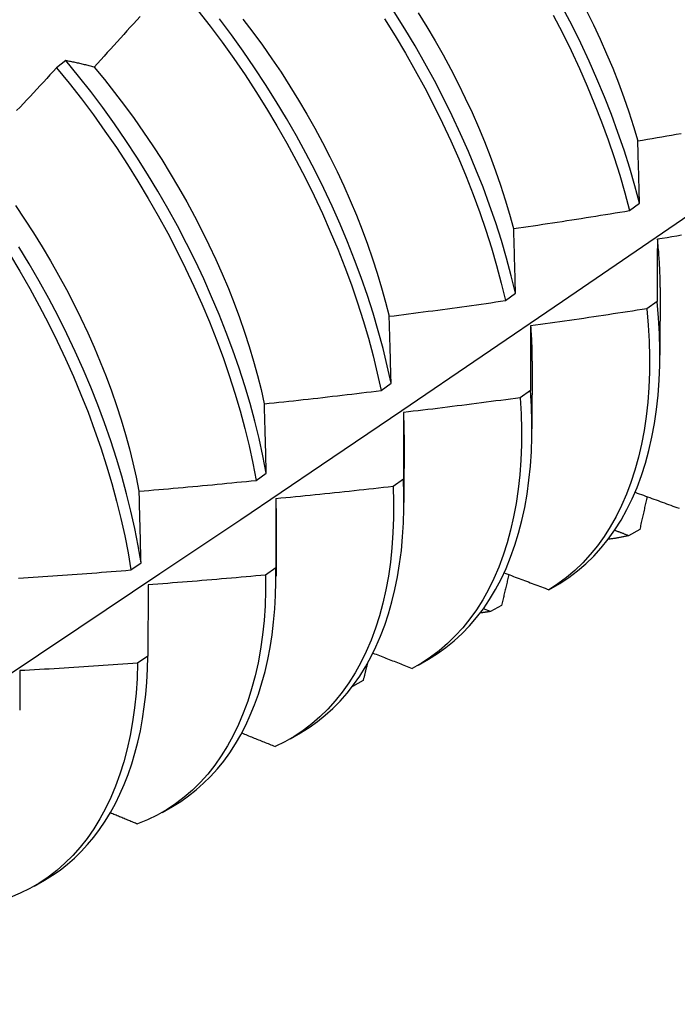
# Model space of a CAD drawing. Header units: inches. Extents: x 22 to 608, y 66 to 280.
# Tile 78 of 119: x 543.267 to 543.446, y 247.138 to 247.406. Entities that reach past the tile are written whole.
import ezdxf

# ---------------------------------------------------------------- set-up
doc = ezdxf.new("R2010")
doc.units = ezdxf.units.IN
doc.header["$MEASUREMENT"] = 0
doc.layers.add('Visible Edges(ANSI)', color=7, linetype='Continuous', lineweight=25)

msp = doc.modelspace()

# ---------------------------------------------------------------- linework, layer by layer
at = {"layer": 'Visible Edges(ANSI)'}
for p, q in [((543.27975, 247.39511), (543.2772, 247.39318)), ((543.43299, 247.35433), (543.43571, 247.35631)), ((543.44128, 247.3334), (543.44125, 247.31496)), ((543.39927, 247.32983), (543.40199, 247.33181)), ((543.44051, 247.32958), (543.43773, 247.32762)), ((543.40648, 247.31336), (543.40645, 247.29492)), ((543.36542, 247.30536), (543.36816, 247.30733)), ((543.40607, 247.30536), (543.40328, 247.30341)), ((543.37168, 247.29332), (543.37165, 247.27489)), ((543.33147, 247.28093), (543.33421, 247.2829)), ((543.37151, 247.28121), (543.36872, 247.27926)), ((543.33688, 247.27329), (543.33686, 247.25485)), ((543.43577, 247.26755), (543.43274, 247.26588)), ((543.29739, 247.25655), (543.30015, 247.25851)), ((543.33684, 247.25712), (543.33403, 247.25518)), ((543.30208, 247.25251), (543.30204, 247.23311)), ((543.41107, 247.25118), (543.41408, 247.25291)), ((543.39819, 247.24692), (543.39515, 247.24526)), ((543.39515, 247.24526), (543.39325, 247.24602)), ((543.30204, 247.23311), (543.29923, 247.23117)), ((543.3755, 247.23068), (543.37832, 247.2323)), ((543.36054, 247.22645), (543.35764, 247.22487)), ((543.34071, 247.21064), (543.34352, 247.21226)), ((543.30591, 247.19061), (543.30872, 247.19222)), ((543.27111, 247.17057), (543.27392, 247.17219))]:
    msp.add_line(p, q, dxfattribs=at)
at = {"layer": 'Visible Edges(ANSI)', "flags": 128}
for points in [[(543.31561, 247.40878), (543.31894, 247.40451), (543.32218, 247.40015), (543.32535, 247.39572), (543.32843, 247.39123), (543.33141, 247.38667), (543.3343, 247.38206), (543.33709, 247.37739), (543.33979, 247.37268), (543.34238, 247.36793), (543.34486, 247.36315), (543.34723, 247.35834), (543.34949, 247.3535), (543.35163, 247.34866), (543.35366, 247.3438), (543.35557, 247.33894), (543.35736, 247.33409), (543.35902, 247.32924), (543.36056, 247.32441), (543.36197, 247.3196), (543.36325, 247.31482), (543.3644, 247.31007), (543.36542, 247.30536)], [(543.40199, 247.33181), (543.40084, 247.33656), (543.39956, 247.34134), (543.39814, 247.34615), (543.3966, 247.35098), (543.39494, 247.35583), (543.39315, 247.36068), (543.39124, 247.36554), (543.38921, 247.3704), (543.38706, 247.37524), (543.3848, 247.38007), (543.38243, 247.38488), (543.37994, 247.38967), (543.37735, 247.39442), (543.37466, 247.39913), (543.37186, 247.40379), (543.36897, 247.40841)], [(543.37548, 247.40814), (543.37783, 247.40435), (543.3801, 247.40052), (543.38228, 247.39666), (543.38439, 247.39278), (543.3864, 247.38887), (543.38833, 247.38493), (543.39016, 247.38099), (543.3919, 247.37703), (543.39355, 247.37307), (543.39511, 247.3691), (543.39657, 247.36514), (543.39793, 247.36119), (543.3992, 247.35725), (543.40037, 247.35332), (543.40144, 247.34942)], [(543.41227, 247.40744), (543.41474, 247.40265), (543.4171, 247.39784), (543.41935, 247.39301), (543.42148, 247.38816), (543.42349, 247.3833), (543.42539, 247.37844), (543.42716, 247.37359), (543.42881, 247.36874), (543.43033, 247.36392), (543.43172, 247.35911), (543.43299, 247.35433)], [(543.43571, 247.35631), (543.43443, 247.36109), (543.43303, 247.3659), (543.4315, 247.37073), (543.42984, 247.37558), (543.42806, 247.38043), (543.42615, 247.38529), (543.42413, 247.39015), (543.42199, 247.395), (543.41974, 247.39983), (543.41737, 247.40464), (543.41489, 247.40942)], [(543.42122, 247.40881), (543.42315, 247.40488), (543.425, 247.40093), (543.42675, 247.39698), (543.42841, 247.39302), (543.42997, 247.38906), (543.43143, 247.3851), (543.43279, 247.38115), (543.43405, 247.37721), (543.43522, 247.37329)], [(543.2999, 247.40714), (543.29901, 247.40615), (543.29812, 247.40516), (543.29723, 247.40418), (543.29634, 247.40319), (543.29545, 247.4022), (543.29456, 247.40122), (543.29367, 247.40023), (543.29278, 247.39925), (543.29188, 247.39827), (543.29099, 247.39729), (543.2901, 247.39631), (543.2892, 247.39533), (543.2883, 247.39435), (543.28741, 247.39337)], [(543.36816, 247.30733), (543.36713, 247.31205), (543.36597, 247.3168), (543.36468, 247.32158), (543.36326, 247.3264), (543.36171, 247.33123), (543.36004, 247.33608), (543.35824, 247.34093), (543.35632, 247.34579), (543.35429, 247.35065), (543.35213, 247.35549), (543.34986, 247.36032), (543.34748, 247.36513), (543.34499, 247.36991), (543.3424, 247.37466), (543.3397, 247.37937), (543.3369, 247.38403), (543.334, 247.38864), (543.33101, 247.39319), (543.32792, 247.39768), (543.32475, 247.4021), (543.3215, 247.40645)], [(543.32783, 247.40642), (543.33053, 247.40289), (543.33317, 247.39929), (543.33573, 247.39564), (543.33822, 247.39194), (543.34064, 247.38819), (543.34298, 247.3844), (543.34524, 247.38057), (543.34742, 247.37671), (543.34952, 247.37282), (543.35153, 247.3689), (543.35346, 247.36497), (543.3553, 247.36102), (543.35705, 247.35706), (543.35871, 247.35309), (543.36027, 247.34912), (543.36175, 247.34516), (543.36312, 247.34121), (543.3644, 247.33727), (543.36558, 247.33334), (543.36666, 247.32944), (543.36763, 247.32557)], [(543.36638, 247.40644), (543.36927, 247.40182), (543.37206, 247.39715), (543.37474, 247.39244), (543.37732, 247.38769), (543.3798, 247.3829), (543.38217, 247.37809), (543.38442, 247.37326), (543.38656, 247.36841), (543.38858, 247.36355), (543.39048, 247.35869), (543.39226, 247.35384), (543.39391, 247.34899), (543.39544, 247.34416), (543.39685, 247.33935), (543.39812, 247.33457), (543.39927, 247.32983)], [(543.28741, 247.39337), (543.28708, 247.39345), (543.28675, 247.39353), (543.28643, 247.39361), (543.2861, 247.39369), (543.28578, 247.39377), (543.28545, 247.39385), (543.28513, 247.39393), (543.28481, 247.39401), (543.28448, 247.39408), (543.28416, 247.39416), (543.28384, 247.39423), (543.28352, 247.3943), (543.28321, 247.39438), (543.28289, 247.39445), (543.28257, 247.39452), (543.28226, 247.39459), (543.28194, 247.39466), (543.28163, 247.39472), (543.28131, 247.39479), (543.281, 247.39486), (543.28069, 247.39492), (543.28037, 247.39499), (543.28006, 247.39505), (543.27975, 247.39511)], [(543.33421, 247.2829), (543.33331, 247.28757), (543.33227, 247.29229), (543.3311, 247.29704), (543.3298, 247.30183), (543.32837, 247.30664), (543.32681, 247.31148), (543.32513, 247.31632), (543.32333, 247.32118), (543.32141, 247.32604), (543.31936, 247.33089), (543.3172, 247.33574), (543.31493, 247.34057), (543.31254, 247.34538), (543.31004, 247.35015), (543.30744, 247.3549), (543.30474, 247.3596), (543.30193, 247.36426), (543.29903, 247.36887), (543.29603, 247.37342), (543.29294, 247.37791), (543.28976, 247.38233), (543.2865, 247.38667), (543.28317, 247.39093), (543.27975, 247.39511)], [(543.2772, 247.39318), (543.2763, 247.3922), (543.2754, 247.39123), (543.2745, 247.39025), (543.2736, 247.38928), (543.27269, 247.38831), (543.27179, 247.38734), (543.27088, 247.38636), (543.26998, 247.38539), (543.26907, 247.38442), (543.26816, 247.38346), (543.26725, 247.38249), (543.26634, 247.38152)], [(543.2772, 247.39318), (543.28061, 247.38899), (543.28394, 247.38472), (543.2872, 247.38037), (543.29036, 247.37595), (543.29345, 247.37146), (543.29644, 247.3669), (543.29933, 247.36229), (543.30213, 247.35763), (543.30483, 247.35292), (543.30743, 247.34817), (543.30991, 247.34339), (543.31229, 247.33858), (543.31456, 247.33375), (543.31671, 247.32891), (543.31875, 247.32405), (543.32066, 247.31919), (543.32246, 247.31434), (543.32413, 247.30949), (543.32567, 247.30466), (543.32709, 247.29985), (543.32838, 247.29506), (543.32954, 247.29031), (543.33057, 247.2856), (543.33147, 247.28093)], [(543.2874, 247.39336), (543.29022, 247.38995), (543.29298, 247.38647), (543.29567, 247.38293), (543.2983, 247.37933), (543.30086, 247.37568), (543.30335, 247.37197), (543.30577, 247.36822), (543.30811, 247.36442), (543.31038, 247.36059), (543.31257, 247.35673), (543.31467, 247.35284), (543.3167, 247.34892), (543.31863, 247.34499), (543.32048, 247.34104), (543.32224, 247.33708), (543.32391, 247.33312), (543.32548, 247.32916), (543.32695, 247.3252), (543.32833, 247.32125), (543.3296, 247.31731), (543.33077, 247.31339), (543.33184, 247.30949), (543.33281, 247.30562), (543.33367, 247.30178)], [(543.43525, 247.37328), (543.43656, 247.3735), (543.43787, 247.37372), (543.43918, 247.37394), (543.44048, 247.37416), (543.44179, 247.37439), (543.4431, 247.37462), (543.44441, 247.37484), (543.44571, 247.37507), (543.44702, 247.3753)], [(543.43571, 247.35631), (543.43569, 247.35703), (543.43567, 247.35775), (543.43565, 247.35846), (543.43563, 247.35918), (543.43561, 247.35989), (543.43559, 247.36061), (543.43558, 247.36132), (543.43556, 247.36203), (543.43554, 247.36274), (543.43552, 247.36345), (543.4355, 247.36416), (543.43548, 247.36487), (543.43546, 247.36557), (543.43544, 247.36628), (543.43542, 247.36698), (543.4354, 247.36769), (543.43538, 247.36839), (543.43536, 247.36909), (543.43534, 247.36979), (543.43533, 247.37049), (543.43531, 247.37119), (543.43529, 247.37188), (543.43527, 247.37258), (543.43525, 247.37328)], [(543.12803, 247.13839), (543.15033, 247.15293), (543.17259, 247.1675), (543.19481, 247.1821), (543.21698, 247.19673), (543.23912, 247.21139), (543.26122, 247.22608), (543.28327, 247.2408), (543.30529, 247.25555), (543.32727, 247.27032), (543.3492, 247.28512), (543.3711, 247.29995), (543.39295, 247.31479), (543.41477, 247.32966), (543.43654, 247.34455), (543.45828, 247.35946)], [(543.26601, 247.35568), (543.26851, 247.35198), (543.27093, 247.34823), (543.27329, 247.34444), (543.27556, 247.34062), (543.27775, 247.33676), (543.27987, 247.33287), (543.28189, 247.32896), (543.28383, 247.32503), (543.28567, 247.32109), (543.28743, 247.31713), (543.28908, 247.31317), (543.29065, 247.30921), (543.29211, 247.30525), (543.29348, 247.3013), (543.29475, 247.29736), (543.29592, 247.29344), (543.29699, 247.28953), (543.29796, 247.28566), (543.29883, 247.28181), (543.2996, 247.278)], [(543.4015, 247.34941), (543.40281, 247.3496), (543.40413, 247.3498), (543.40544, 247.34999), (543.40676, 247.35019), (543.40807, 247.35038), (543.40938, 247.35058), (543.4107, 247.35078), (543.41201, 247.35098), (543.41332, 247.35118), (543.41463, 247.35139), (543.41595, 247.35159), (543.41726, 247.35179), (543.41857, 247.352), (543.41988, 247.35221), (543.4212, 247.35241), (543.42251, 247.35262), (543.42382, 247.35283), (543.42513, 247.35304), (543.42644, 247.35325), (543.42775, 247.35347), (543.42906, 247.35368), (543.43037, 247.3539), (543.43168, 247.35411), (543.43299, 247.35433)], [(543.40199, 247.33181), (543.40197, 247.33255), (543.40195, 247.33329), (543.40193, 247.33404), (543.40191, 247.33478), (543.40189, 247.33552), (543.40187, 247.33626), (543.40185, 247.337), (543.40183, 247.33774), (543.40181, 247.33848), (543.40179, 247.33921), (543.40177, 247.33995), (543.40175, 247.34068), (543.40173, 247.34141), (543.40171, 247.34215), (543.40169, 247.34288), (543.40167, 247.34361), (543.40164, 247.34434), (543.40162, 247.34506), (543.4016, 247.34579), (543.40158, 247.34652), (543.40156, 247.34724), (543.40154, 247.34796), (543.40152, 247.34869), (543.4015, 247.34941)], [(543.44051, 247.34655), (543.44057, 247.34599), (543.44063, 247.34543), (543.44068, 247.34487), (543.44073, 247.34431), (543.44078, 247.34375), (543.44083, 247.34319), (543.44087, 247.34264), (543.44091, 247.34208), (543.44095, 247.34153), (543.44099, 247.34098), (543.44102, 247.34043), (543.44105, 247.33988), (543.44108, 247.33933), (543.44111, 247.33879), (543.44113, 247.33824), (543.44116, 247.3377), (543.44118, 247.33716), (543.44119, 247.33662), (543.44121, 247.33608), (543.44122, 247.33555), (543.44123, 247.33501), (543.44123, 247.33448), (543.44124, 247.33395), (543.44124, 247.33342)], [(543.44057, 247.34653), (543.44056, 247.34583), (543.44056, 247.34514), (543.44056, 247.34444), (543.44055, 247.34374), (543.44055, 247.34304), (543.44055, 247.34234), (543.44054, 247.34164), (543.44054, 247.34094), (543.44054, 247.34024), (543.44053, 247.33954), (543.44053, 247.33883), (543.44053, 247.33813), (543.44053, 247.33742), (543.44053, 247.33671), (543.44052, 247.336), (543.44052, 247.33529), (543.44052, 247.33458), (543.44052, 247.33387), (543.44052, 247.33316), (543.44051, 247.33244), (543.44051, 247.33173), (543.44051, 247.33101), (543.44051, 247.33029), (543.44051, 247.32958)], [(543.44714, 247.34759), (543.44582, 247.34738), (543.44451, 247.34716), (543.4432, 247.34695), (543.44188, 247.34674), (543.44057, 247.34653)], [(543.30015, 247.25851), (543.29936, 247.26314), (543.29845, 247.26781), (543.2974, 247.27253), (543.29622, 247.27729), (543.29492, 247.28207), (543.29348, 247.28689), (543.29192, 247.29172), (543.29023, 247.29657), (543.28842, 247.30143), (543.28649, 247.30629), (543.28444, 247.31114), (543.28227, 247.31599), (543.27999, 247.32081), (543.2776, 247.32562), (543.27509, 247.3304), (543.27249, 247.33514), (543.26977, 247.33984), (543.26696, 247.3445)], [(543.26437, 247.34253), (543.26717, 247.33787), (543.26988, 247.33316), (543.27248, 247.32842), (543.27497, 247.32364), (543.27736, 247.31883), (543.27963, 247.314), (543.28179, 247.30915), (543.28383, 247.3043), (543.28575, 247.29944), (543.28755, 247.29458), (543.28923, 247.28974), (543.29078, 247.2849), (543.29221, 247.28009), (543.29351, 247.2753), (543.29468, 247.27055), (543.29571, 247.26584), (543.29662, 247.26117), (543.29739, 247.25655)], [(543.36765, 247.32557), (543.36897, 247.32573), (543.37029, 247.3259), (543.37161, 247.32607), (543.37293, 247.32624), (543.37424, 247.32641), (543.37556, 247.32658), (543.37688, 247.32675), (543.3782, 247.32692), (543.37952, 247.32709), (543.38084, 247.32727), (543.38215, 247.32745), (543.38347, 247.32762), (543.38479, 247.3278), (543.3861, 247.32798), (543.38742, 247.32816), (543.38874, 247.32834), (543.39005, 247.32852), (543.39137, 247.32871), (543.39269, 247.32889), (543.394, 247.32908), (543.39532, 247.32926), (543.39663, 247.32945), (543.39795, 247.32964), (543.39927, 247.32983)], [(543.41408, 247.25291), (543.41652, 247.25452), (543.41887, 247.25628), (543.42112, 247.25821), (543.42326, 247.26029), (543.42529, 247.26253), (543.42721, 247.26491), (543.42901, 247.26745), (543.4307, 247.27014), (543.43227, 247.27296), (543.43372, 247.27593), (543.43505, 247.27902), (543.43625, 247.28225), (543.43733, 247.28561), (543.43828, 247.28909), (543.4391, 247.29269), (543.43979, 247.2964), (543.44035, 247.30022), (543.44077, 247.30414), (543.44106, 247.30816), (543.44122, 247.31228), (543.44124, 247.31648), (543.44113, 247.32077), (543.44089, 247.32514), (543.44051, 247.32958)], [(543.43773, 247.32762), (543.43641, 247.32741), (543.4351, 247.3272), (543.43378, 247.327), (543.43247, 247.32679), (543.43115, 247.32659), (543.42983, 247.32639), (543.42852, 247.32619), (543.4272, 247.32599), (543.42588, 247.32579), (543.42456, 247.32559), (543.42325, 247.32539), (543.42193, 247.3252), (543.42061, 247.325), (543.41929, 247.32481), (543.41797, 247.32462), (543.41665, 247.32443), (543.41534, 247.32424), (543.41402, 247.32405), (543.4127, 247.32386), (543.41138, 247.32367), (543.41006, 247.32349), (543.40874, 247.3233), (543.40742, 247.32312), (543.4061, 247.32294)], [(543.43773, 247.32762), (543.4381, 247.32318), (543.43833, 247.31882), (543.43844, 247.31454), (543.4384, 247.31034), (543.43823, 247.30623), (543.43793, 247.30222), (543.4375, 247.2983), (543.43693, 247.29449), (543.43623, 247.29079), (543.4354, 247.2872), (543.43444, 247.28373), (543.43336, 247.28038), (543.43214, 247.27717), (543.43081, 247.27408), (543.42935, 247.27112), (543.42777, 247.26831), (543.42607, 247.26564), (543.42425, 247.26311), (543.42232, 247.26073), (543.42028, 247.25851), (543.41814, 247.25643), (543.41588, 247.25452), (543.41353, 247.25277), (543.41107, 247.25118)], [(543.36816, 247.30733), (543.36814, 247.3081), (543.36812, 247.30888), (543.3681, 247.30964), (543.36808, 247.31041), (543.36806, 247.31118), (543.36804, 247.31195), (543.36802, 247.31271), (543.36799, 247.31348), (543.36797, 247.31424), (543.36795, 247.315), (543.36793, 247.31576), (543.36791, 247.31652), (543.36789, 247.31728), (543.36787, 247.31804), (543.36785, 247.3188), (543.36782, 247.31955), (543.3678, 247.32031), (543.36778, 247.32106), (543.36776, 247.32182), (543.36774, 247.32257), (543.36772, 247.32332), (543.36769, 247.32407), (543.36767, 247.32482), (543.36765, 247.32557)], [(543.4061, 247.32294), (543.4061, 247.32222), (543.40609, 247.32149), (543.40609, 247.32077), (543.40609, 247.32005), (543.40609, 247.31932), (543.40609, 247.3186), (543.40608, 247.31787), (543.40608, 247.31714), (543.40608, 247.31641), (543.40608, 247.31568), (543.40608, 247.31495), (543.40608, 247.31422), (543.40608, 247.31349), (543.40608, 247.31275), (543.40608, 247.31202), (543.40607, 247.31128), (543.40607, 247.31055), (543.40607, 247.30981), (543.40607, 247.30907), (543.40607, 247.30833), (543.40607, 247.30759), (543.40607, 247.30685), (543.40607, 247.3061), (543.40607, 247.30536)], [(543.40608, 247.32294), (543.40611, 247.32253), (543.40614, 247.32213), (543.40617, 247.32172), (543.4062, 247.32131), (543.40623, 247.32091), (543.40625, 247.32051), (543.40628, 247.3201), (543.4063, 247.3197), (543.40632, 247.3193), (543.40634, 247.3189), (543.40636, 247.3185), (543.40637, 247.3181), (543.40639, 247.3177), (543.4064, 247.3173), (543.40641, 247.31691), (543.40643, 247.31651), (543.40644, 247.31612), (543.40644, 247.31572), (543.40645, 247.31533), (543.40646, 247.31494), (543.40646, 247.31455), (543.40646, 247.31416), (543.40646, 247.31377), (543.40646, 247.31338)], [(543.3337, 247.30176), (543.33503, 247.3019), (543.33635, 247.30203), (543.33767, 247.30217), (543.339, 247.30232), (543.34032, 247.30246), (543.34164, 247.3026), (543.34296, 247.30275), (543.34429, 247.30289), (543.34561, 247.30304), (543.34693, 247.30319), (543.34825, 247.30333), (543.34957, 247.30348), (543.3509, 247.30363), (543.35222, 247.30379), (543.35354, 247.30394), (543.35486, 247.30409), (543.35618, 247.30425), (543.3575, 247.3044), (543.35882, 247.30456), (543.36014, 247.30472), (543.36146, 247.30488), (543.36278, 247.30504), (543.3641, 247.3052), (543.36542, 247.30536)], [(543.40328, 247.30341), (543.40196, 247.30323), (543.40064, 247.30305), (543.39932, 247.30287), (543.398, 247.30269), (543.39668, 247.30252), (543.39535, 247.30235), (543.39403, 247.30217), (543.39271, 247.302), (543.39139, 247.30183), (543.39006, 247.30166), (543.38874, 247.30149), (543.38742, 247.30132), (543.38609, 247.30116), (543.38477, 247.30099), (543.38345, 247.30083), (543.38212, 247.30067), (543.3808, 247.3005), (543.37947, 247.30034), (543.37815, 247.30018), (543.37683, 247.30002), (543.3755, 247.29987), (543.37418, 247.29971), (543.37285, 247.29956), (543.37153, 247.2994)], [(543.40328, 247.30341), (543.40353, 247.29904), (543.40363, 247.29475), (543.40361, 247.29055), (543.40345, 247.28643), (543.40315, 247.28241), (543.40273, 247.27849), (543.40217, 247.27467), (543.40148, 247.27097), (543.40065, 247.26737), (543.3997, 247.26389), (543.39862, 247.26054), (543.39742, 247.25731), (543.39609, 247.25422), (543.39464, 247.25126), (543.39306, 247.24843), (543.39137, 247.24575), (543.38956, 247.24322), (543.38764, 247.24083), (543.38561, 247.23859), (543.38347, 247.23651), (543.38122, 247.23459), (543.37887, 247.23283), (543.37642, 247.23123), (543.37388, 247.22979)], [(543.37832, 247.2323), (543.38074, 247.23381), (543.38308, 247.23546), (543.38532, 247.23728), (543.38745, 247.23924), (543.38949, 247.24135), (543.39142, 247.24361), (543.39324, 247.24601), (543.39496, 247.24855), (543.39656, 247.25123), (543.39805, 247.25405), (543.39942, 247.25699), (543.40067, 247.26006), (543.40181, 247.26326), (543.40282, 247.26657), (543.40371, 247.27), (543.40448, 247.27355), (543.40513, 247.2772), (543.40564, 247.28095), (543.40603, 247.2848), (543.4063, 247.28874), (543.40643, 247.29278), (543.40644, 247.29689), (543.40632, 247.30109), (543.40607, 247.30536)], [(543.33421, 247.2829), (543.33419, 247.2837), (543.33417, 247.28449), (543.33415, 247.28529), (543.33413, 247.28608), (543.33411, 247.28688), (543.33409, 247.28767), (543.33407, 247.28846), (543.33405, 247.28925), (543.33403, 247.29004), (543.33401, 247.29083), (543.33398, 247.29161), (543.33396, 247.2924), (543.33394, 247.29319), (543.33392, 247.29397), (543.3339, 247.29475), (543.33388, 247.29554), (543.33386, 247.29632), (543.33383, 247.2971), (543.33381, 247.29788), (543.33379, 247.29865), (543.33377, 247.29943), (543.33375, 247.30021), (543.33372, 247.30098), (543.3337, 247.30176)], [(543.37149, 247.29943), (543.3715, 247.29918), (543.37151, 247.29892), (543.37152, 247.29867), (543.37153, 247.29841), (543.37154, 247.29815), (543.37155, 247.2979), (543.37156, 247.29764), (543.37157, 247.29739), (543.37158, 247.29714), (543.37159, 247.29688), (543.37159, 247.29663), (543.3716, 247.29638), (543.3716, 247.29612), (543.37161, 247.29587), (543.37161, 247.29562), (543.37162, 247.29537), (543.37162, 247.29512), (543.37162, 247.29486), (543.37163, 247.29461), (543.37163, 247.29436), (543.37163, 247.29411), (543.37163, 247.29386), (543.37163, 247.29361), (543.37163, 247.29337)], [(543.37153, 247.2994), (543.37152, 247.29865), (543.37152, 247.29791), (543.37152, 247.29716), (543.37152, 247.29641), (543.37152, 247.29566), (543.37152, 247.29491), (543.37152, 247.29415), (543.37152, 247.2934), (543.37152, 247.29264), (543.37152, 247.29189), (543.37152, 247.29113), (543.37152, 247.29037), (543.37152, 247.28962), (543.37152, 247.28886), (543.37152, 247.2881), (543.37151, 247.28733), (543.37151, 247.28657), (543.37151, 247.28581), (543.37151, 247.28504), (543.37151, 247.28428), (543.37151, 247.28351), (543.37151, 247.28274), (543.37151, 247.28198), (543.37151, 247.28121)], [(543.29965, 247.27798), (543.30098, 247.27809), (543.30231, 247.2782), (543.30363, 247.27832), (543.30496, 247.27843), (543.30629, 247.27855), (543.30761, 247.27866), (543.30894, 247.27878), (543.31027, 247.2789), (543.31159, 247.27902), (543.31292, 247.27914), (543.31424, 247.27926), (543.31557, 247.27938), (543.31689, 247.2795), (543.31822, 247.27963), (543.31955, 247.27975), (543.32087, 247.27988), (543.3222, 247.28001), (543.32352, 247.28014), (543.32484, 247.28027), (543.32617, 247.2804), (543.32749, 247.28053), (543.32882, 247.28066), (543.33014, 247.28079), (543.33147, 247.28093)], [(543.36872, 247.27926), (543.36883, 247.27497), (543.36882, 247.27076), (543.36866, 247.26664), (543.36838, 247.26261), (543.36796, 247.25868), (543.36741, 247.25486), (543.36672, 247.25114), (543.36591, 247.24754), (543.36497, 247.24406), (543.36389, 247.2407), (543.3627, 247.23746), (543.36137, 247.23436), (543.35993, 247.23139), (543.35836, 247.22856), (543.35668, 247.22587), (543.35488, 247.22332), (543.35296, 247.22093), (543.35094, 247.21868), (543.3488, 247.21659), (543.34656, 247.21466), (543.34422, 247.21289), (543.34177, 247.21128), (543.33923, 247.20983), (543.3366, 247.20855)], [(543.36872, 247.27926), (543.36739, 247.27911), (543.36607, 247.27896), (543.36474, 247.27881), (543.36341, 247.27866), (543.36209, 247.27851), (543.36076, 247.27837), (543.35943, 247.27822), (543.35811, 247.27808), (543.35678, 247.27793), (543.35545, 247.27779), (543.35412, 247.27765), (543.3528, 247.27751), (543.35147, 247.27737), (543.35014, 247.27724), (543.34881, 247.2771), (543.34748, 247.27697), (543.34615, 247.27683), (543.34483, 247.2767), (543.3435, 247.27657), (543.34217, 247.27644), (543.34084, 247.27631), (543.33951, 247.27618), (543.33818, 247.27605), (543.33685, 247.27592)], [(543.34352, 247.21226), (543.34585, 247.2137), (543.3481, 247.21529), (543.35025, 247.21701), (543.35232, 247.21888), (543.35429, 247.22088), (543.35617, 247.22301), (543.35794, 247.22528), (543.35962, 247.22768), (543.3612, 247.23021), (543.36267, 247.23286), (543.36403, 247.23564), (543.36529, 247.23853), (543.36643, 247.24154), (543.36747, 247.24466), (543.36839, 247.24789), (543.3692, 247.25122), (543.3699, 247.25466), (543.37048, 247.25819), (543.37095, 247.26181), (543.3713, 247.26553), (543.37153, 247.26933), (543.37164, 247.27321), (543.37164, 247.27717), (543.37151, 247.28121)], [(543.30015, 247.25851), (543.30013, 247.25934), (543.30011, 247.26016), (543.30009, 247.26098), (543.30007, 247.2618), (543.30005, 247.26262), (543.30003, 247.26343), (543.30001, 247.26425), (543.29999, 247.26506), (543.29997, 247.26588), (543.29995, 247.26669), (543.29993, 247.26751), (543.29991, 247.26832), (543.29989, 247.26913), (543.29987, 247.26994), (543.29985, 247.27075), (543.29983, 247.27155), (543.2998, 247.27236), (543.29978, 247.27317), (543.29976, 247.27397), (543.29974, 247.27477), (543.29972, 247.27558), (543.2997, 247.27638), (543.29968, 247.27718), (543.29965, 247.27798)], [(543.3368, 247.27595), (543.3368, 247.27584), (543.3368, 247.27573), (543.3368, 247.27562), (543.33681, 247.27551), (543.33681, 247.2754), (543.33681, 247.27529), (543.33681, 247.27518), (543.33681, 247.27507), (543.33681, 247.27496), (543.33682, 247.27485), (543.33682, 247.27474), (543.33682, 247.27463), (543.33682, 247.27452), (543.33682, 247.27441), (543.33682, 247.2743), (543.33682, 247.27419), (543.33682, 247.27408), (543.33682, 247.27397), (543.33683, 247.27386), (543.33683, 247.27375), (543.33683, 247.27364), (543.33683, 247.27353), (543.33683, 247.27342), (543.33683, 247.27331)], [(543.43451, 247.2777), (543.43508, 247.27749), (543.43564, 247.27728), (543.43621, 247.27708), (543.43678, 247.27687), (543.43735, 247.27666), (543.43792, 247.27645), (543.43849, 247.27624), (543.43906, 247.27603), (543.43963, 247.27582), (543.4402, 247.27562), (543.44077, 247.27541), (543.44134, 247.2752), (543.44191, 247.27499), (543.44248, 247.27478), (543.44305, 247.27458), (543.44362, 247.27437), (543.44419, 247.27416), (543.44476, 247.27395), (543.44533, 247.27375), (543.4459, 247.27354), (543.44647, 247.27333)], [(543.43776, 247.27651), (543.43768, 247.27613), (543.4376, 247.27576), (543.43751, 247.27539), (543.43743, 247.27502), (543.43735, 247.27464), (543.43727, 247.27427), (543.43718, 247.2739), (543.4371, 247.27352), (543.43702, 247.27315), (543.43694, 247.27278), (543.43685, 247.27241), (543.43677, 247.27203), (543.43669, 247.27166), (543.4366, 247.27129), (543.43652, 247.27091), (543.43644, 247.27054), (543.43636, 247.27017), (543.43627, 247.26979), (543.43619, 247.26942), (543.43611, 247.26905), (543.43602, 247.26867), (543.43594, 247.2683), (543.43585, 247.26793), (543.43577, 247.26755)], [(543.33685, 247.27592), (543.33685, 247.27515), (543.33685, 247.27438), (543.33685, 247.2736), (543.33685, 247.27283), (543.33685, 247.27205), (543.33685, 247.27128), (543.33685, 247.2705), (543.33685, 247.26972), (543.33685, 247.26894), (543.33685, 247.26816), (543.33684, 247.26738), (543.33684, 247.26659), (543.33684, 247.26581), (543.33684, 247.26502), (543.33684, 247.26424), (543.33684, 247.26345), (543.33684, 247.26266), (543.33684, 247.26187), (543.33684, 247.26108), (543.33684, 247.26029), (543.33684, 247.2595), (543.33684, 247.25871), (543.33684, 247.25792), (543.33684, 247.25712)], [(543.43274, 247.26588), (543.43251, 247.26583), (543.43228, 247.26578), (543.43206, 247.26573), (543.43183, 247.26568), (543.4316, 247.26563), (543.43137, 247.26558), (543.43115, 247.26553), (543.43092, 247.26549), (543.43069, 247.26544), (543.43046, 247.2654), (543.43023, 247.26535), (543.42999, 247.26531), (543.42976, 247.26527), (543.42953, 247.26523), (543.4293, 247.26519), (543.42907, 247.26515), (543.42883, 247.26512), (543.4286, 247.26508), (543.42836, 247.26505), (543.42813, 247.26501), (543.42789, 247.26498), (543.42766, 247.26495), (543.42742, 247.26492), (543.42719, 247.26489)], [(543.43274, 247.26588), (543.43258, 247.26594), (543.43242, 247.266), (543.43226, 247.26606), (543.4321, 247.26612), (543.43194, 247.26618), (543.43179, 247.26624), (543.43163, 247.2663), (543.43147, 247.26636), (543.43131, 247.26643), (543.43115, 247.26649), (543.43099, 247.26655), (543.43083, 247.26661), (543.43067, 247.26667), (543.43052, 247.26673), (543.43036, 247.26679), (543.4302, 247.26685), (543.43004, 247.26691), (543.42988, 247.26697), (543.42972, 247.26703), (543.42956, 247.26709), (543.42941, 247.26715), (543.42925, 247.26721), (543.42909, 247.26727), (543.42893, 247.26733)], [(543.26684, 247.25433), (543.26817, 247.25441), (543.2695, 247.2545), (543.27082, 247.25458), (543.27215, 247.25467), (543.27348, 247.25476), (543.27481, 247.25485), (543.27614, 247.25494), (543.27747, 247.25504), (543.2788, 247.25513), (543.28013, 247.25523), (543.28146, 247.25532), (543.28278, 247.25542), (543.28411, 247.25551), (543.28544, 247.25561), (543.28677, 247.25571), (543.2881, 247.25581), (543.28942, 247.25592), (543.29075, 247.25602), (543.29208, 247.25612), (543.29341, 247.25623), (543.29474, 247.25633), (543.29606, 247.25644), (543.29739, 247.25655)], [(543.33403, 247.25518), (543.33402, 247.25096), (543.33388, 247.24684), (543.3336, 247.24281), (543.33319, 247.23887), (543.33264, 247.23504), (543.33197, 247.23132), (543.33116, 247.22771), (543.33023, 247.22422), (543.32916, 247.22085), (543.32797, 247.21761), (543.32666, 247.2145), (543.32522, 247.21152), (543.32366, 247.20868), (543.32198, 247.20598), (543.32019, 247.20343), (543.31828, 247.20103), (543.31626, 247.19877), (543.31413, 247.19667), (543.3119, 247.19473), (543.30956, 247.19295), (543.30712, 247.19133), (543.30459, 247.18988), (543.30196, 247.18859), (543.29924, 247.18746)], [(543.33403, 247.25518), (543.3327, 247.25506), (543.33137, 247.25493), (543.33004, 247.25481), (543.32871, 247.25469), (543.32738, 247.25457), (543.32605, 247.25445), (543.32472, 247.25434), (543.32339, 247.25422), (543.32206, 247.2541), (543.32073, 247.25399), (543.31939, 247.25388), (543.31806, 247.25377), (543.31673, 247.25366), (543.3154, 247.25355), (543.31407, 247.25344), (543.31274, 247.25333), (543.3114, 247.25322), (543.31007, 247.25312), (543.30874, 247.25301), (543.30741, 247.25291), (543.30608, 247.25281), (543.30474, 247.25271), (543.30341, 247.25261), (543.30208, 247.25251)], [(543.30872, 247.19222), (543.31096, 247.1936), (543.31311, 247.19511), (543.31519, 247.19675), (543.31718, 247.19851), (543.31909, 247.20041), (543.32091, 247.20243), (543.32263, 247.20457), (543.32427, 247.20683), (543.32582, 247.20921), (543.32726, 247.2117), (543.32862, 247.21431), (543.32987, 247.21702), (543.33102, 247.21985), (543.33208, 247.22278), (543.33303, 247.22581), (543.33388, 247.22894), (543.33462, 247.23217), (543.33526, 247.23548), (543.33579, 247.23889), (543.33622, 247.24238), (543.33653, 247.24595), (543.33674, 247.2496), (543.33685, 247.25333), (543.33684, 247.25712)], [(543.40017, 247.2553), (543.40009, 247.25495), (543.4, 247.2546), (543.39992, 247.25425), (543.39984, 247.2539), (543.39976, 247.25355), (543.39968, 247.25321), (543.39959, 247.25286), (543.39951, 247.25251), (543.39943, 247.25216), (543.39935, 247.25181), (543.39927, 247.25146), (543.39918, 247.25111), (543.3991, 247.25076), (543.39902, 247.25041), (543.39894, 247.25007), (543.39885, 247.24972), (543.39877, 247.24937), (543.39869, 247.24902), (543.39861, 247.24867), (543.39852, 247.24832), (543.39844, 247.24797), (543.39836, 247.24762), (543.39827, 247.24727), (543.39819, 247.24692)], [(543.39888, 247.25579), (543.39939, 247.2556), (543.39989, 247.2554), (543.4004, 247.25521), (543.40091, 247.25502), (543.40141, 247.25482), (543.40192, 247.25463), (543.40243, 247.25444), (543.40294, 247.25425), (543.40344, 247.25406), (543.40395, 247.25386), (543.40446, 247.25367), (543.40497, 247.25348), (543.40548, 247.25329), (543.40599, 247.25309), (543.40649, 247.2529), (543.407, 247.25271), (543.40751, 247.25252), (543.40802, 247.25233), (543.40853, 247.25214), (543.40904, 247.25194), (543.40955, 247.25175), (543.41006, 247.25156), (543.41056, 247.25137), (543.41107, 247.25118)], [(543.39515, 247.24526), (543.39504, 247.24524), (543.39492, 247.24522), (543.39481, 247.2452), (543.3947, 247.24519), (543.39458, 247.24517), (543.39447, 247.24515), (543.39435, 247.24513), (543.39424, 247.24511), (543.39412, 247.24509), (543.39401, 247.24507), (543.39389, 247.24506), (543.39378, 247.24504), (543.39366, 247.24502), (543.39355, 247.24501), (543.39343, 247.24499), (543.39332, 247.24497), (543.3932, 247.24496), (543.39308, 247.24494), (543.39297, 247.24492), (543.39285, 247.24491), (543.39274, 247.24489), (543.39262, 247.24488), (543.3925, 247.24486), (543.39239, 247.24485)], [(543.27392, 247.17219), (543.27606, 247.1735), (543.27813, 247.17493), (543.28012, 247.17649), (543.28204, 247.17816), (543.28388, 247.17995), (543.28564, 247.18185), (543.28732, 247.18386), (543.28891, 247.18599), (543.29042, 247.18822), (543.29185, 247.19056), (543.29318, 247.193), (543.29443, 247.19555), (543.29558, 247.1982), (543.29665, 247.20094), (543.29762, 247.20378), (543.2985, 247.20671), (543.29928, 247.20973), (543.29997, 247.21283), (543.30056, 247.21602), (543.30105, 247.21929), (543.30145, 247.22264), (543.30174, 247.22606), (543.30194, 247.22955), (543.30204, 247.23311)], [(543.36322, 247.23396), (543.36367, 247.23378), (543.36411, 247.23361), (543.36455, 247.23343), (543.365, 247.23326), (543.36544, 247.23309), (543.36588, 247.23291), (543.36633, 247.23274), (543.36677, 247.23257), (543.36721, 247.23239), (543.36766, 247.23222), (543.3681, 247.23204), (543.36854, 247.23187), (543.36899, 247.2317), (543.36943, 247.23152), (543.36988, 247.23135), (543.37032, 247.23118), (543.37077, 247.231), (543.37121, 247.23083), (543.37165, 247.23066), (543.3721, 247.23048), (543.37254, 247.23031), (543.37299, 247.23014), (543.37343, 247.22997), (543.37388, 247.22979)], [(543.29923, 247.23117), (543.29909, 247.22704), (543.29882, 247.223), (543.29842, 247.21907), (543.29788, 247.21523), (543.29721, 247.2115), (543.29641, 247.20789), (543.29549, 247.20439), (543.29443, 247.20101), (543.29325, 247.19776), (543.29194, 247.19464), (543.29051, 247.19165), (543.28896, 247.18881), (543.28729, 247.1861), (543.2855, 247.18354), (543.2836, 247.18113), (543.28158, 247.17886), (543.27946, 247.17676), (543.27723, 247.1748), (543.2749, 247.17301), (543.27247, 247.17138), (543.26994, 247.16992), (543.26732, 247.16862), (543.26461, 247.16749)], [(543.29923, 247.23117), (543.29789, 247.23108), (543.29656, 247.23098), (543.29523, 247.23089), (543.29389, 247.2308), (543.29256, 247.2307), (543.29123, 247.23061), (543.28989, 247.23052), (543.28856, 247.23043), (543.28722, 247.23035), (543.28589, 247.23026), (543.28456, 247.23017), (543.28322, 247.23009), (543.28189, 247.23001), (543.28055, 247.22992), (543.27922, 247.22984), (543.27788, 247.22976), (543.27655, 247.22968), (543.27521, 247.22961), (543.27388, 247.22953), (543.27254, 247.22945), (543.27121, 247.22938), (543.26987, 247.22931), (543.26854, 247.22923), (543.2672, 247.22916)], [(543.36172, 247.23112), (543.36167, 247.23092), (543.36162, 247.23073), (543.36157, 247.23053), (543.36152, 247.23034), (543.36147, 247.23014), (543.36142, 247.22995), (543.36138, 247.22975), (543.36133, 247.22956), (543.36128, 247.22937), (543.36123, 247.22917), (543.36118, 247.22898), (543.36113, 247.22878), (543.36108, 247.22859), (543.36103, 247.22839), (543.36099, 247.2282), (543.36094, 247.228), (543.36089, 247.22781), (543.36084, 247.22761), (543.36079, 247.22742), (543.36074, 247.22723), (543.36069, 247.22703), (543.36064, 247.22684), (543.36059, 247.22664), (543.36054, 247.22645)], [(543.2672, 247.22916), (543.2672, 247.22834), (543.2672, 247.22752), (543.26719, 247.22669), (543.26719, 247.22587), (543.26719, 247.22504), (543.26718, 247.22422), (543.26718, 247.22339), (543.26718, 247.22256), (543.26718, 247.22173), (543.26717, 247.2209), (543.26717, 247.22007), (543.26717, 247.21924), (543.26717, 247.2184)], [(543.32754, 247.21221), (543.32792, 247.21206), (543.32829, 247.2119), (543.32867, 247.21175), (543.32905, 247.2116), (543.32942, 247.21145), (543.3298, 247.21129), (543.33018, 247.21114), (543.33056, 247.21099), (543.33093, 247.21084), (543.33131, 247.21068), (543.33169, 247.21053), (543.33207, 247.21038), (543.33244, 247.21023), (543.33282, 247.21007), (543.3332, 247.20992), (543.33358, 247.20977), (543.33395, 247.20962), (543.33433, 247.20947), (543.33471, 247.20931), (543.33509, 247.20916), (543.33547, 247.20901), (543.33584, 247.20886), (543.33622, 247.20871), (543.3366, 247.20855)], [(543.29184, 247.19054), (543.29214, 247.19041), (543.29245, 247.19028), (543.29276, 247.19016), (543.29307, 247.19003), (543.29338, 247.1899), (543.29369, 247.18977), (543.29399, 247.18964), (543.2943, 247.18951), (543.29461, 247.18939), (543.29492, 247.18926), (543.29523, 247.18913), (543.29554, 247.189), (543.29585, 247.18887), (543.29615, 247.18875), (543.29646, 247.18862), (543.29677, 247.18849), (543.29708, 247.18836), (543.29739, 247.18823), (543.2977, 247.1881), (543.29801, 247.18798), (543.29832, 247.18785), (543.29863, 247.18772), (543.29894, 247.18759), (543.29924, 247.18746)]]:
    msp.add_lwpolyline(points, dxfattribs=at)

doc.saveas('drawing.dxf')
